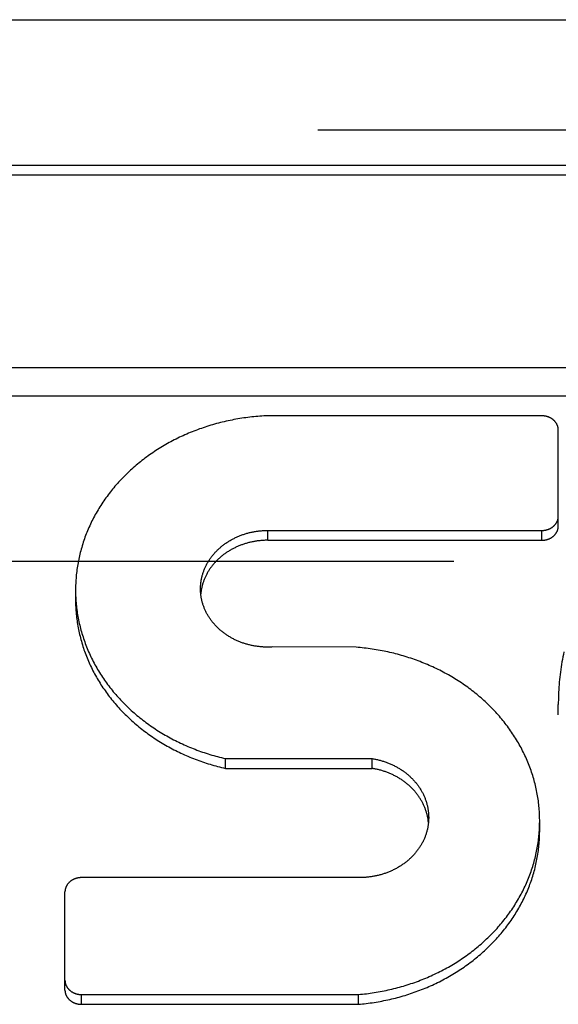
# Model space of a CAD drawing. Header units: inches. Extents: x 0 to 82.5, y 0 to 53.4.
# Tile 109 of 128: x 64.885 to 65.16, y 33.516 to 34.017. Entities that reach past the tile are written whole.
import ezdxf

# ---------------------------------------------------------------- set-up
doc = ezdxf.new("R2010")
doc.units = ezdxf.units.IN
doc.header["$LTSCALE"] = 4.538835
doc.header["$MEASUREMENT"] = 0
doc.linetypes.add('HIDDEN', pattern=[0.2, 0.1, -0.1])
doc.layers.add('DEFAULT_2', color=8, linetype='HIDDEN')
doc.layers.add('DOOR_ASSEMBLY', color=7, linetype='CONTINUOUS')

msp = doc.modelspace()

# ---------------------------------------------------------------- linework, layer by layer
at = {"layer": 'DEFAULT_2', "color": 8, "linetype": 'HIDDEN'}
msp.add_line((79.63096, 33.74122), (64.43799, 33.74122), dxfattribs=at)
at = {"layer": 'DOOR_ASSEMBLY', "color": 3, "linetype": 'Continuous'}
msp.add_line((64.15914, 34.01712), (79.90981, 34.01712), dxfattribs=at)
at = {"layer": 'DOOR_ASSEMBLY', "color": 8, "linetype": 'HIDDEN'}
msp.add_line((64.12948, 33.96112), (79.93948, 33.96112), dxfattribs=at)
at = {"layer": 'DOOR_ASSEMBLY', "color": 7, "linetype": 'Continuous'}
for p, q in [((65.76972, 33.94292), (64.79923, 33.94292)), ((65.76972, 33.93792), (64.79923, 33.93792)), ((66.01317, 33.83985), (64.55578, 33.83985)), ((66.02002, 33.82546), (64.54894, 33.82546)), ((65.15148, 33.81545), (65.01185, 33.81545)), ((65.15988, 33.75935), (65.15988, 33.80817)), ((65.01185, 33.75208), (65.01185, 33.75708)), ((65.01185, 33.75708), (65.15148, 33.75708)), ((65.15148, 33.75208), (65.15148, 33.75708)), ((65.01185, 33.75208), (65.15148, 33.75208)), ((65.05692, 33.69758), (65.01421, 33.69774)), ((65.15988, 33.66319), (65.15988, 33.66839)), ((64.9902, 33.63594), (64.9902, 33.64094)), ((64.9902, 33.64094), (65.065, 33.64094)), ((65.065, 33.63594), (65.065, 33.64094)), ((64.9902, 33.63594), (65.065, 33.63594)), ((65.15038, 33.60416), (65.15038, 33.60962)), ((65.05852, 33.58032), (64.91688, 33.58032)), ((64.90848, 33.5231), (64.90848, 33.57304)), ((64.91688, 33.51582), (64.91688, 33.52082)), ((64.91688, 33.52082), (65.05799, 33.52082)), ((65.05799, 33.51582), (65.05799, 33.52082)), ((64.91688, 33.51582), (65.05799, 33.51582))]:
    msp.add_line(p, q, dxfattribs=at)
for points in [[(65.01185, 33.81545), (65.01083, 33.8154), (65.0098, 33.81535), (65.00878, 33.81529), (65.00776, 33.81522), (65.00674, 33.81514), (65.00572, 33.81505), (65.0047, 33.81495), (65.00368, 33.81485), (65.00267, 33.81473), (65.00165, 33.81461), (65.00064, 33.81448), (64.99963, 33.81434), (64.99862, 33.81419), (64.99761, 33.81403), (64.9966, 33.81386), (64.9956, 33.81369), (64.9946, 33.8135), (64.9936, 33.81331), (64.9926, 33.81311), (64.9916, 33.8129), (64.99061, 33.81268), (64.98962, 33.81245), (64.98863, 33.81222), (64.98765, 33.81197), (64.98667, 33.81172), (64.98569, 33.81146), (64.98471, 33.81119), (64.98374, 33.81091), (64.98277, 33.81062), (64.9818, 33.81033), (64.98084, 33.81003), (64.97988, 33.80971), (64.97892, 33.80939), (64.97797, 33.80906), (64.97702, 33.80873), (64.97608, 33.80838), (64.97514, 33.80803), (64.9742, 33.80767), (64.97327, 33.8073), (64.97234, 33.80692), (64.97142, 33.80654), (64.9705, 33.80614), (64.96959, 33.80574), (64.96868, 33.80533), (64.96777, 33.80492), (64.96687, 33.80449), (64.96598, 33.80406), (64.96509, 33.80362), (64.9642, 33.80317), (64.96333, 33.80272), (64.96245, 33.80225), (64.96158, 33.80178), (64.96072, 33.8013), (64.95986, 33.80082), (64.95901, 33.80033), (64.95816, 33.79983), (64.95732, 33.79932), (64.95649, 33.7988), (64.95566, 33.79828), (64.95484, 33.79775), (64.95402, 33.79722), (64.95321, 33.79667), (64.95241, 33.79612), (64.95161, 33.79556), (64.95082, 33.795), (64.95003, 33.79443), (64.94926, 33.79385), (64.94849, 33.79327), (64.94772, 33.79268), (64.94696, 33.79208), (64.94621, 33.79147), (64.94547, 33.79086), (64.94473, 33.79025), (64.944, 33.78962), (64.94328, 33.78899), (64.94257, 33.78836), (64.94186, 33.78772), (64.94116, 33.78707), (64.94047, 33.78641), (64.93978, 33.78575), (64.93911, 33.78509), (64.93844, 33.78442), (64.93778, 33.78374), (64.93712, 33.78305), (64.93648, 33.78237), (64.93584, 33.78167), (64.93521, 33.78097), (64.93459, 33.78027), (64.93397, 33.77955), (64.93337, 33.77884), (64.93277, 33.77812), (64.93218, 33.77739), (64.9316, 33.77666), (64.93103, 33.77592), (64.93047, 33.77518), (64.92991, 33.77444), (64.92937, 33.77368), (64.92883, 33.77293), (64.9283, 33.77217), (64.92778, 33.7714), (64.92727, 33.77063), (64.92677, 33.76986), (64.92628, 33.76908), (64.92579, 33.7683), (64.92532, 33.76751), (64.92485, 33.76672), (64.92439, 33.76593), (64.92395, 33.76513), (64.92351, 33.76433), (64.92308, 33.76352), (64.92266, 33.76271), (64.92225, 33.7619), (64.92185, 33.76108), (64.92146, 33.76026), (64.92107, 33.75944), (64.9207, 33.75861), (64.92034, 33.75778), (64.91999, 33.75695), (64.91964, 33.75611), (64.91931, 33.75528), (64.91898, 33.75443), (64.91867, 33.75359), (64.91837, 33.75274), (64.91807, 33.75189), (64.91778, 33.75104), (64.91751, 33.75019), (64.91724, 33.74933), (64.91699, 33.74847), (64.91674, 33.74761), (64.91651, 33.74674), (64.91628, 33.74588), (64.91607, 33.74501), (64.91586, 33.74414), (64.91567, 33.74327), (64.91548, 33.7424), (64.9153, 33.74152), (64.91514, 33.74065), (64.91498, 33.73977), (64.91484, 33.73889), (64.9147, 33.73801), (64.91458, 33.73713), (64.91446, 33.73625), (64.91436, 33.73537), (64.91427, 33.73448), (64.91418, 33.7336), (64.91411, 33.73271), (64.91404, 33.73183), (64.91399, 33.73094), (64.91395, 33.73005), (64.91392, 33.72917), (64.91389, 33.72828), (64.91388, 33.72739), (64.91388, 33.72176)], [(65.15988, 33.80817), (65.15988, 33.80831), (65.15987, 33.80844), (65.15986, 33.80858), (65.15985, 33.80871), (65.15984, 33.80885), (65.15982, 33.80899), (65.15981, 33.80912), (65.15978, 33.80925), (65.15976, 33.80939), (65.15973, 33.80952), (65.1597, 33.80966), (65.15967, 33.80979), (65.15963, 33.80992), (65.15959, 33.81005), (65.15955, 33.81018), (65.1595, 33.81031), (65.15946, 33.81044), (65.15941, 33.81057), (65.15935, 33.8107), (65.1593, 33.81083), (65.15924, 33.81095), (65.15918, 33.81108), (65.15911, 33.8112), (65.15905, 33.81133), (65.15898, 33.81145), (65.1589, 33.81157), (65.15883, 33.81169), (65.15875, 33.81181), (65.15867, 33.81193), (65.15859, 33.81204), (65.15851, 33.81216), (65.15842, 33.81227), (65.15833, 33.81238), (65.15824, 33.81249), (65.15814, 33.8126), (65.15804, 33.81271), (65.15795, 33.81281), (65.15784, 33.81292), (65.15774, 33.81302), (65.15764, 33.81312), (65.15753, 33.81322), (65.15742, 33.81331), (65.15731, 33.81341), (65.15719, 33.8135), (65.15707, 33.81359), (65.15696, 33.81368), (65.15684, 33.81377), (65.15671, 33.81386), (65.15659, 33.81394), (65.15647, 33.81402), (65.15634, 33.8141), (65.15621, 33.81418), (65.15608, 33.81426), (65.15595, 33.81433), (65.15581, 33.8144), (65.15568, 33.81447), (65.15554, 33.81454), (65.1554, 33.8146), (65.15526, 33.81466), (65.15512, 33.81472), (65.15498, 33.81478), (65.15484, 33.81484), (65.15469, 33.81489), (65.15455, 33.81494), (65.1544, 33.81499), (65.15425, 33.81504), (65.1541, 33.81508), (65.15395, 33.81512), (65.1538, 33.81516), (65.15365, 33.8152), (65.1535, 33.81523), (65.15335, 33.81526), (65.15319, 33.81529), (65.15304, 33.81532), (65.15288, 33.81534), (65.15273, 33.81536), (65.15257, 33.81538), (65.15242, 33.8154), (65.15226, 33.81541), (65.15211, 33.81542), (65.15195, 33.81543), (65.15179, 33.81544), (65.15163, 33.81544), (65.15148, 33.81545)], [(65.15148, 33.75708), (65.15163, 33.75708), (65.15179, 33.75708), (65.15195, 33.75709), (65.15211, 33.7571), (65.15226, 33.75711), (65.15242, 33.75712), (65.15257, 33.75714), (65.15273, 33.75716), (65.15288, 33.75718), (65.15304, 33.7572), (65.15319, 33.75723), (65.15335, 33.75726), (65.1535, 33.75729), (65.15365, 33.75732), (65.1538, 33.75736), (65.15395, 33.7574), (65.1541, 33.75744), (65.15425, 33.75748), (65.1544, 33.75753), (65.15455, 33.75758), (65.15469, 33.75763), (65.15484, 33.75768), (65.15498, 33.75774), (65.15512, 33.7578), (65.15526, 33.75786), (65.1554, 33.75792), (65.15554, 33.75798), (65.15568, 33.75805), (65.15581, 33.75812), (65.15595, 33.75819), (65.15608, 33.75826), (65.15621, 33.75834), (65.15634, 33.75842), (65.15647, 33.7585), (65.15659, 33.75858), (65.15671, 33.75866), (65.15684, 33.75875), (65.15696, 33.75884), (65.15707, 33.75893), (65.15719, 33.75902), (65.15731, 33.75911), (65.15742, 33.75921), (65.15753, 33.7593), (65.15764, 33.7594), (65.15774, 33.7595), (65.15784, 33.7596), (65.15795, 33.75971), (65.15804, 33.75981), (65.15814, 33.75992), (65.15824, 33.76003), (65.15833, 33.76014), (65.15842, 33.76025), (65.15851, 33.76036), (65.15859, 33.76048), (65.15867, 33.7606), (65.15875, 33.76071), (65.15883, 33.76083), (65.1589, 33.76095), (65.15898, 33.76107), (65.15905, 33.76119), (65.15911, 33.76132), (65.15918, 33.76144), (65.15924, 33.76157), (65.1593, 33.76169), (65.15935, 33.76182), (65.15941, 33.76195), (65.15946, 33.76208), (65.1595, 33.76221), (65.15955, 33.76234), (65.15959, 33.76247), (65.15963, 33.7626), (65.15967, 33.76273), (65.1597, 33.76286), (65.15973, 33.763), (65.15976, 33.76313), (65.15978, 33.76327), (65.15981, 33.7634), (65.15982, 33.76354), (65.15984, 33.76367), (65.15985, 33.76381), (65.15986, 33.76394), (65.15987, 33.76408), (65.15988, 33.76421), (65.15988, 33.76435)], [(65.15148, 33.75208), (65.15163, 33.75208), (65.15178, 33.75208), (65.15194, 33.75209), (65.15209, 33.75209), (65.15224, 33.75211), (65.1524, 33.75212), (65.15255, 33.75213), (65.1527, 33.75215), (65.15285, 33.75217), (65.153, 33.7522), (65.15315, 33.75222), (65.1533, 33.75225), (65.15345, 33.75228), (65.1536, 33.75231), (65.15375, 33.75235), (65.1539, 33.75238), (65.15404, 33.75242), (65.15419, 33.75246), (65.15433, 33.75251), (65.15448, 33.75256), (65.15462, 33.7526), (65.15476, 33.75265), (65.1549, 33.75271), (65.15504, 33.75276), (65.15518, 33.75282), (65.15532, 33.75288), (65.15545, 33.75294), (65.15559, 33.75301), (65.15572, 33.75307), (65.15585, 33.75314), (65.15598, 33.75321), (65.15611, 33.75328), (65.15624, 33.75336), (65.15637, 33.75343), (65.15649, 33.75351), (65.15661, 33.75359), (65.15673, 33.75367), (65.15685, 33.75376), (65.15697, 33.75384), (65.15708, 33.75393), (65.1572, 33.75402), (65.15731, 33.75411), (65.15742, 33.75421), (65.15752, 33.7543), (65.15763, 33.7544), (65.15773, 33.7545), (65.15784, 33.75459), (65.15793, 33.7547), (65.15803, 33.7548), (65.15813, 33.7549), (65.15822, 33.75501), (65.15831, 33.75512), (65.1584, 33.75523), (65.15848, 33.75534), (65.15857, 33.75545), (65.15865, 33.75556), (65.15873, 33.75567), (65.1588, 33.75579), (65.15888, 33.75591), (65.15895, 33.75602), (65.15902, 33.75614), (65.15908, 33.75626), (65.15915, 33.75638), (65.15921, 33.7565), (65.15927, 33.75663), (65.15932, 33.75675), (65.15938, 33.75688), (65.15943, 33.757), (65.15948, 33.75713), (65.15952, 33.75725), (65.15956, 33.75738), (65.1596, 33.75751), (65.15964, 33.75764), (65.15968, 33.75777), (65.15971, 33.7579), (65.15974, 33.75803), (65.15976, 33.75816), (65.15979, 33.75829), (65.15981, 33.75842), (65.15983, 33.75855), (65.15984, 33.75869), (65.15986, 33.75882), (65.15987, 33.75895), (65.15987, 33.75908), (65.15988, 33.75922), (65.15988, 33.75935)], [(64.97755, 33.72737), (64.97755, 33.72752), (64.97756, 33.72791), (64.97757, 33.7283), (64.97759, 33.72869), (64.97761, 33.72908), (64.97764, 33.72947), (64.97767, 33.72986), (64.97771, 33.73025), (64.97776, 33.73064), (64.97781, 33.73103), (64.97787, 33.73142), (64.97794, 33.7318), (64.97801, 33.73219), (64.97808, 33.73258), (64.97816, 33.73296), (64.97825, 33.73334), (64.97835, 33.73373), (64.97844, 33.73411), (64.97855, 33.73449), (64.97866, 33.73487), (64.97878, 33.73524), (64.9789, 33.73562), (64.97903, 33.73599), (64.97916, 33.73637), (64.9793, 33.73674), (64.97945, 33.73711), (64.9796, 33.73748), (64.97975, 33.73784), (64.97992, 33.73821), (64.98008, 33.73857), (64.98026, 33.73893), (64.98043, 33.73929), (64.98062, 33.73965), (64.98081, 33.74), (64.981, 33.74036), (64.9812, 33.74071), (64.98141, 33.74105), (64.98162, 33.7414), (64.98183, 33.74174), (64.98205, 33.74208), (64.98228, 33.74242), (64.98251, 33.74276), (64.98275, 33.74309), (64.98299, 33.74342), (64.98324, 33.74375), (64.98349, 33.74407), (64.98374, 33.7444), (64.984, 33.74471), (64.98427, 33.74503), (64.98454, 33.74534), (64.98482, 33.74565), (64.9851, 33.74596), (64.98538, 33.74626), (64.98567, 33.74656), (64.98596, 33.74686), (64.98626, 33.74715), (64.98657, 33.74744), (64.98687, 33.74773), (64.98718, 33.74801), (64.9875, 33.74829), (64.98782, 33.74857), (64.98814, 33.74884), (64.98847, 33.74911), (64.9888, 33.74937), (64.98914, 33.74963), (64.98948, 33.74989), (64.98982, 33.75014), (64.99017, 33.75039), (64.99052, 33.75064), (64.99088, 33.75088), (64.99124, 33.75111), (64.9916, 33.75135), (64.99197, 33.75157), (64.99234, 33.7518), (64.99271, 33.75202), (64.99309, 33.75224), (64.99346, 33.75245), (64.99385, 33.75265), (64.99423, 33.75286), (64.99462, 33.75306), (64.99501, 33.75325), (64.99541, 33.75344), (64.99581, 33.75362), (64.99621, 33.7538), (64.99661, 33.75398), (64.99701, 33.75415), (64.99742, 33.75432), (64.99783, 33.75448), (64.99825, 33.75464), (64.99866, 33.75479), (64.99908, 33.75494), (64.9995, 33.75508), (64.99992, 33.75522), (65.00035, 33.75535), (65.00077, 33.75548), (65.0012, 33.75561), (65.00163, 33.75573), (65.00206, 33.75584), (65.00249, 33.75595), (65.00293, 33.75605), (65.00337, 33.75615), (65.0038, 33.75625), (65.00424, 33.75634), (65.00468, 33.75642), (65.00513, 33.7565), (65.00557, 33.75657), (65.00601, 33.75664), (65.00646, 33.75671), (65.0069, 33.75676), (65.00735, 33.75682), (65.0078, 33.75687), (65.00825, 33.75691), (65.0087, 33.75695), (65.00915, 33.75698), (65.0096, 33.75701), (65.01005, 33.75703), (65.0105, 33.75705), (65.01095, 33.75706), (65.0114, 33.75707), (65.01185, 33.75708)], [(65.01185, 33.75208), (65.0114, 33.75207), (65.01096, 33.75206), (65.01051, 33.75205), (65.01006, 33.75203), (65.00961, 33.75201), (65.00917, 33.75198), (65.00872, 33.75195), (65.00828, 33.75191), (65.00783, 33.75187), (65.00739, 33.75182), (65.00694, 33.75177), (65.0065, 33.75171), (65.00606, 33.75165), (65.00562, 33.75158), (65.00518, 33.75151), (65.00474, 33.75143), (65.0043, 33.75135), (65.00387, 33.75126), (65.00343, 33.75117), (65.003, 33.75107), (65.00257, 33.75097), (65.00214, 33.75086), (65.00171, 33.75075), (65.00128, 33.75063), (65.00086, 33.75051), (65.00044, 33.75038), (65.00001, 33.75025), (64.9996, 33.75011), (64.99918, 33.74997), (64.99876, 33.74983), (64.99835, 33.74968), (64.99794, 33.74952), (64.99753, 33.74936), (64.99713, 33.7492), (64.99672, 33.74903), (64.99632, 33.74886), (64.99593, 33.74868), (64.99553, 33.7485), (64.99514, 33.74831), (64.99475, 33.74812), (64.99436, 33.74792), (64.99398, 33.74772), (64.9936, 33.74752), (64.99322, 33.74731), (64.99285, 33.7471), (64.99248, 33.74688), (64.99211, 33.74666), (64.99174, 33.74644), (64.99138, 33.74621), (64.99103, 33.74597), (64.99067, 33.74574), (64.99032, 33.74549), (64.98997, 33.74525), (64.98963, 33.745), (64.98929, 33.74475), (64.98896, 33.74449), (64.98863, 33.74423), (64.9883, 33.74396), (64.98797, 33.7437), (64.98766, 33.74343), (64.98734, 33.74315), (64.98703, 33.74287), (64.98672, 33.74259), (64.98642, 33.7423), (64.98612, 33.74201), (64.98583, 33.74172), (64.98554, 33.74143), (64.98525, 33.74113), (64.98497, 33.74082), (64.9847, 33.74052), (64.98443, 33.74021), (64.98416, 33.7399), (64.9839, 33.73959), (64.98364, 33.73927), (64.98339, 33.73895), (64.98314, 33.73862), (64.9829, 33.7383), (64.98266, 33.73797), (64.98243, 33.73764), (64.9822, 33.73731), (64.98198, 33.73697), (64.98176, 33.73663), (64.98155, 33.73629), (64.98134, 33.73594), (64.98114, 33.7356), (64.98094, 33.73525), (64.98075, 33.7349), (64.98057, 33.73455), (64.98038, 33.73419), (64.98021, 33.73384), (64.98004, 33.73348), (64.97987, 33.73312), (64.97972, 33.73276), (64.97956, 33.73239), (64.97941, 33.73203), (64.97927, 33.73166), (64.97913, 33.73129), (64.979, 33.73092), (64.97888, 33.73055), (64.97876, 33.73017), (64.97864, 33.7298), (64.97853, 33.72942), (64.97843, 33.72905), (64.97833, 33.72867), (64.97824, 33.72829), (64.97815, 33.72791), (64.97807, 33.72753), (64.978, 33.72714), (64.97793, 33.72676), (64.97786, 33.72638), (64.97781, 33.72599), (64.97776, 33.72561), (64.97771, 33.72522), (64.97767, 33.72487)], [(65.01421, 33.69774), (65.01376, 33.69771), (65.01331, 33.69769), (65.01285, 33.69768), (65.0124, 33.69767), (65.01195, 33.69767), (65.0115, 33.69767), (65.01105, 33.69767), (65.0106, 33.69769), (65.01015, 33.6977), (65.0097, 33.69772), (65.00925, 33.69775), (65.0088, 33.69778), (65.00835, 33.69782), (65.0079, 33.69786), (65.00745, 33.69791), (65.007, 33.69796), (65.00656, 33.69802), (65.00611, 33.69808), (65.00567, 33.69815), (65.00522, 33.69823), (65.00478, 33.6983), (65.00434, 33.69839), (65.0039, 33.69847), (65.00346, 33.69857), (65.00303, 33.69867), (65.00259, 33.69877), (65.00216, 33.69888), (65.00173, 33.69899), (65.00129, 33.69911), (65.00087, 33.69923), (65.00044, 33.69936), (65.00002, 33.69949), (64.99959, 33.69963), (64.99917, 33.69977), (64.99875, 33.69992), (64.99834, 33.70007), (64.99792, 33.70022), (64.99751, 33.70039), (64.9971, 33.70055), (64.9967, 33.70072), (64.9963, 33.7009), (64.99589, 33.70108), (64.9955, 33.70126), (64.9951, 33.70145), (64.99471, 33.70164), (64.99432, 33.70184), (64.99393, 33.70204), (64.99355, 33.70225), (64.99317, 33.70246), (64.99279, 33.70267), (64.99242, 33.70289), (64.99205, 33.70312), (64.99168, 33.70334), (64.99132, 33.70358), (64.99096, 33.70381), (64.9906, 33.70405), (64.99025, 33.7043), (64.9899, 33.70454), (64.98956, 33.7048), (64.98922, 33.70505), (64.98888, 33.70531), (64.98855, 33.70558), (64.98822, 33.70584), (64.98789, 33.70611), (64.98757, 33.70639), (64.98725, 33.70667), (64.98694, 33.70695), (64.98663, 33.70724), (64.98633, 33.70752), (64.98603, 33.70782), (64.98574, 33.70811), (64.98545, 33.70841), (64.98516, 33.70871), (64.98488, 33.70902), (64.9846, 33.70933), (64.98433, 33.70964), (64.98406, 33.70996), (64.9838, 33.71027), (64.98354, 33.7106), (64.98329, 33.71092), (64.98304, 33.71125), (64.9828, 33.71158), (64.98256, 33.71191), (64.98233, 33.71224), (64.9821, 33.71258), (64.98188, 33.71292), (64.98167, 33.71326), (64.98145, 33.71361), (64.98125, 33.71396), (64.98105, 33.71431), (64.98085, 33.71466), (64.98066, 33.71501), (64.98048, 33.71537), (64.9803, 33.71573), (64.98012, 33.71609), (64.97995, 33.71645), (64.97979, 33.71682), (64.97963, 33.71718), (64.97948, 33.71755), (64.97933, 33.71792), (64.97919, 33.71829), (64.97906, 33.71866), (64.97893, 33.71904), (64.9788, 33.71941), (64.97869, 33.71979), (64.97857, 33.72017), (64.97847, 33.72055), (64.97837, 33.72093), (64.97827, 33.72131), (64.97818, 33.7217), (64.9781, 33.72208), (64.97802, 33.72246), (64.97795, 33.72285), (64.97788, 33.72324), (64.97782, 33.72362), (64.97777, 33.72401), (64.97772, 33.7244), (64.97768, 33.72479), (64.97764, 33.72518), (64.97761, 33.72557), (64.97759, 33.72596), (64.97757, 33.72635), (64.97756, 33.72674), (64.97755, 33.72713), (64.97755, 33.72737)], [(64.91388, 33.72676), (64.91388, 33.72651), (64.91389, 33.72562), (64.9139, 33.72473), (64.91393, 33.72384), (64.91397, 33.72296), (64.91402, 33.72207), (64.91408, 33.72119), (64.91415, 33.7203), (64.91423, 33.71941), (64.91432, 33.71853), (64.91442, 33.71765), (64.91453, 33.71677), (64.91465, 33.71588), (64.91478, 33.715), (64.91492, 33.71413), (64.91507, 33.71325), (64.91523, 33.71237), (64.91541, 33.7115), (64.91559, 33.71062), (64.91578, 33.70975), (64.91598, 33.70888), (64.91619, 33.70801), (64.91641, 33.70715), (64.91664, 33.70628), (64.91689, 33.70542), (64.91714, 33.70456), (64.9174, 33.7037), (64.91767, 33.70285), (64.91795, 33.70199), (64.91824, 33.70114), (64.91854, 33.70029), (64.91885, 33.69945), (64.91917, 33.6986), (64.9195, 33.69776), (64.91984, 33.69693), (64.92019, 33.69609), (64.92055, 33.69526), (64.92092, 33.69443), (64.9213, 33.69361), (64.92168, 33.69279), (64.92208, 33.69197), (64.92249, 33.69115), (64.9229, 33.69034), (64.92333, 33.68954), (64.92376, 33.68873), (64.92421, 33.68793), (64.92466, 33.68714), (64.92512, 33.68634), (64.92559, 33.68556), (64.92607, 33.68477), (64.92656, 33.68399), (64.92706, 33.68322), (64.92757, 33.68245), (64.92808, 33.68168), (64.92861, 33.68092), (64.92914, 33.68016), (64.92968, 33.67941), (64.93023, 33.67866), (64.93079, 33.67791), (64.93136, 33.67718), (64.93194, 33.67644), (64.93252, 33.67571), (64.93312, 33.67499), (64.93372, 33.67427), (64.93433, 33.67356), (64.93495, 33.67285), (64.93557, 33.67215), (64.93621, 33.67145), (64.93685, 33.67076), (64.9375, 33.67008), (64.93816, 33.6694), (64.93883, 33.66872), (64.9395, 33.66805), (64.94018, 33.66739), (64.94087, 33.66673), (64.94157, 33.66608), (64.94227, 33.66544), (64.94298, 33.6648), (64.9437, 33.66417), (64.94443, 33.66354), (64.94516, 33.66292), (64.9459, 33.66231), (64.94665, 33.6617), (64.9474, 33.6611), (64.94817, 33.66051), (64.94893, 33.65992), (64.94971, 33.65934), (64.95049, 33.65877), (64.95128, 33.6582), (64.95207, 33.65764), (64.95287, 33.65708), (64.95368, 33.65654), (64.9545, 33.656), (64.95532, 33.65547), (64.95614, 33.65494), (64.95697, 33.65442), (64.95781, 33.65391), (64.95866, 33.65341), (64.95951, 33.65291), (64.96036, 33.65243), (64.96122, 33.65194), (64.96209, 33.65147), (64.96296, 33.651), (64.96384, 33.65055), (64.96472, 33.65009), (64.96561, 33.64965), (64.9665, 33.64922), (64.9674, 33.64879), (64.9683, 33.64837), (64.96921, 33.64795), (64.97012, 33.64755), (64.97104, 33.64715), (64.97196, 33.64677), (64.97288, 33.64638), (64.97381, 33.64601), (64.97475, 33.64565), (64.97569, 33.64529), (64.97663, 33.64494), (64.97757, 33.6446), (64.97852, 33.64427), (64.97948, 33.64395), (64.98044, 33.64363), (64.9814, 33.64333), (64.98236, 33.64303), (64.98333, 33.64274), (64.9843, 33.64245), (64.98528, 33.64218), (64.98626, 33.64192), (64.98724, 33.64166), (64.98822, 33.64141), (64.98921, 33.64117), (64.9902, 33.64094)], [(64.91388, 33.72176), (64.91388, 33.72157), (64.91389, 33.72069), (64.9139, 33.71981), (64.91393, 33.71893), (64.91397, 33.71805), (64.91401, 33.71717), (64.91407, 33.71629), (64.91414, 33.71541), (64.91422, 33.71453), (64.91431, 33.71365), (64.9144, 33.71278), (64.91451, 33.7119), (64.91463, 33.71103), (64.91476, 33.71015), (64.9149, 33.70928), (64.91504, 33.70841), (64.9152, 33.70754), (64.91537, 33.70667), (64.91555, 33.7058), (64.91574, 33.70493), (64.91593, 33.70407), (64.91614, 33.70321), (64.91636, 33.70235), (64.91659, 33.70149), (64.91682, 33.70063), (64.91707, 33.69978), (64.91733, 33.69892), (64.9176, 33.69807), (64.91787, 33.69722), (64.91816, 33.69638), (64.91845, 33.69554), (64.91876, 33.69469), (64.91907, 33.69386), (64.9194, 33.69302), (64.91973, 33.69219), (64.92008, 33.69136), (64.92043, 33.69053), (64.92079, 33.68971), (64.92117, 33.68889), (64.92155, 33.68807), (64.92194, 33.68726), (64.92234, 33.68645), (64.92275, 33.68564), (64.92317, 33.68484), (64.92359, 33.68404), (64.92403, 33.68324), (64.92448, 33.68245), (64.92493, 33.68166), (64.9254, 33.68088), (64.92587, 33.6801), (64.92635, 33.67932), (64.92684, 33.67855), (64.92734, 33.67778), (64.92785, 33.67702), (64.92837, 33.67626), (64.92889, 33.67551), (64.92943, 33.67476), (64.92997, 33.67401), (64.93052, 33.67327), (64.93108, 33.67254), (64.93165, 33.67181), (64.93223, 33.67108), (64.93281, 33.67036), (64.93341, 33.66964), (64.93401, 33.66893), (64.93462, 33.66823), (64.93524, 33.66753), (64.93586, 33.66683), (64.9365, 33.66614), (64.93714, 33.66546), (64.93779, 33.66478), (64.93844, 33.66411), (64.93911, 33.66344), (64.93978, 33.66278), (64.94046, 33.66212), (64.94115, 33.66147), (64.94184, 33.66083), (64.94254, 33.66019), (64.94325, 33.65956), (64.94397, 33.65893), (64.94469, 33.65832), (64.94542, 33.6577), (64.94616, 33.6571), (64.94691, 33.65649), (64.94766, 33.6559), (64.94842, 33.65531), (64.94918, 33.65473), (64.94995, 33.65416), (64.95073, 33.65359), (64.95152, 33.65303), (64.95231, 33.65247), (64.95311, 33.65193), (64.95391, 33.65139), (64.95472, 33.65085), (64.95553, 33.65033), (64.95636, 33.64981), (64.95718, 33.64929), (64.95802, 33.64879), (64.95886, 33.64829), (64.9597, 33.6478), (64.96055, 33.64732), (64.96141, 33.64684), (64.96227, 33.64637), (64.96314, 33.64591), (64.96401, 33.64546), (64.96489, 33.64501), (64.96577, 33.64457), (64.96666, 33.64414), (64.96755, 33.64372), (64.96845, 33.6433), (64.96935, 33.64289), (64.97025, 33.64249), (64.97116, 33.6421), (64.97208, 33.64171), (64.973, 33.64134), (64.97392, 33.64097), (64.97485, 33.64061), (64.97578, 33.64025), (64.97672, 33.63991), (64.97766, 33.63957), (64.97861, 33.63924), (64.97955, 33.63892), (64.9805, 33.63861), (64.98146, 33.63831), (64.98242, 33.63801), (64.98338, 33.63772), (64.98434, 33.63744), (64.98531, 33.63717), (64.98628, 33.63691), (64.98726, 33.63665), (64.98823, 33.63641), (64.98921, 33.63617), (64.9902, 33.63594)], [(65.15038, 33.60962), (65.15037, 33.61051), (65.15035, 33.61139), (65.15031, 33.61228), (65.15027, 33.61316), (65.15022, 33.61405), (65.15016, 33.61493), (65.15009, 33.61582), (65.15001, 33.6167), (65.14991, 33.61758), (65.14981, 33.61846), (65.1497, 33.61934), (65.14958, 33.62022), (65.14945, 33.6211), (65.1493, 33.62198), (65.14915, 33.62286), (65.14899, 33.62373), (65.14881, 33.6246), (65.14863, 33.62548), (65.14844, 33.62635), (65.14823, 33.62721), (65.14802, 33.62808), (65.1478, 33.62895), (65.14757, 33.62981), (65.14732, 33.63067), (65.14707, 33.63153), (65.14681, 33.63238), (65.14653, 33.63324), (65.14625, 33.63409), (65.14596, 33.63494), (65.14566, 33.63578), (65.14535, 33.63663), (65.14502, 33.63747), (65.14469, 33.63831), (65.14435, 33.63914), (65.144, 33.63998), (65.14364, 33.64081), (65.14327, 33.64163), (65.14289, 33.64245), (65.14251, 33.64327), (65.14211, 33.64409), (65.1417, 33.6449), (65.14128, 33.64571), (65.14086, 33.64652), (65.14042, 33.64732), (65.13998, 33.64812), (65.13952, 33.64891), (65.13906, 33.6497), (65.13859, 33.65049), (65.13811, 33.65127), (65.13762, 33.65205), (65.13712, 33.65282), (65.13661, 33.65359), (65.1361, 33.65436), (65.13557, 33.65512), (65.13504, 33.65587), (65.13449, 33.65662), (65.13394, 33.65737), (65.13338, 33.65811), (65.13281, 33.65885), (65.13224, 33.65958), (65.13165, 33.66031), (65.13106, 33.66103), (65.13046, 33.66174), (65.12985, 33.66245), (65.12923, 33.66316), (65.1286, 33.66386), (65.12797, 33.66456), (65.12732, 33.66525), (65.12667, 33.66593), (65.12602, 33.66661), (65.12535, 33.66728), (65.12468, 33.66795), (65.12399, 33.66861), (65.12331, 33.66926), (65.12261, 33.66991), (65.12191, 33.67055), (65.12119, 33.67119), (65.12048, 33.67182), (65.11975, 33.67245), (65.11902, 33.67306), (65.11828, 33.67368), (65.11753, 33.67428), (65.11678, 33.67488), (65.11601, 33.67547), (65.11525, 33.67606), (65.11447, 33.67664), (65.11369, 33.67721), (65.1129, 33.67778), (65.11211, 33.67833), (65.11131, 33.67889), (65.1105, 33.67943), (65.10969, 33.67997), (65.10887, 33.6805), (65.10805, 33.68102), (65.10721, 33.68154), (65.10638, 33.68205), (65.10553, 33.68255), (65.10469, 33.68305), (65.10383, 33.68353), (65.10297, 33.68401), (65.10211, 33.68449), (65.10123, 33.68495), (65.10036, 33.68541), (65.09948, 33.68586), (65.09859, 33.6863), (65.0977, 33.68673), (65.0968, 33.68716), (65.0959, 33.68758), (65.09499, 33.68799), (65.09408, 33.68839), (65.09317, 33.68879), (65.09225, 33.68918), (65.09132, 33.68956), (65.0904, 33.68993), (65.08946, 33.69029), (65.08853, 33.69065), (65.08758, 33.69099), (65.08664, 33.69133), (65.08569, 33.69166), (65.08474, 33.69199), (65.08378, 33.6923), (65.08282, 33.69261), (65.08186, 33.69291), (65.08089, 33.6932), (65.07992, 33.69348), (65.07895, 33.69375), (65.07797, 33.69401), (65.07699, 33.69427), (65.07601, 33.69452), (65.07502, 33.69476), (65.07404, 33.69499), (65.07304, 33.69521), (65.07205, 33.69542), (65.07106, 33.69563), (65.07006, 33.69582), (65.06906, 33.69601), (65.06806, 33.69619), (65.06705, 33.69636), (65.06605, 33.69652), (65.06504, 33.69667), (65.06403, 33.69682), (65.06302, 33.69695), (65.06201, 33.69708), (65.06099, 33.6972), (65.05998, 33.6973), (65.05896, 33.69741), (65.05794, 33.6975), (65.05692, 33.69758)], [(65.16273, 33.69525), (65.16246, 33.69397), (65.16221, 33.6927), (65.16197, 33.69142), (65.16174, 33.69014), (65.16153, 33.68886), (65.16133, 33.68758), (65.16114, 33.6863), (65.16096, 33.68501), (65.1608, 33.68372), (65.16065, 33.68244), (65.16052, 33.68115), (65.16039, 33.67986), (65.16028, 33.67857), (65.16019, 33.67728), (65.1601, 33.67599), (65.16003, 33.67469), (65.15998, 33.6734), (65.15993, 33.67211), (65.1599, 33.67082), (65.15988, 33.66952), (65.15988, 33.66839)], [(65.065, 33.64094), (65.06545, 33.64087), (65.0659, 33.64078), (65.06635, 33.6407), (65.0668, 33.64061), (65.06725, 33.64051), (65.0677, 33.64041), (65.06814, 33.6403), (65.06859, 33.64019), (65.06903, 33.64007), (65.06947, 33.63995), (65.06991, 33.63983), (65.07034, 33.63969), (65.07078, 33.63956), (65.07121, 33.63942), (65.07164, 33.63927), (65.07207, 33.63912), (65.07249, 33.63896), (65.07291, 33.6388), (65.07334, 33.63864), (65.07375, 33.63847), (65.07417, 33.63829), (65.07458, 33.63811), (65.07499, 33.63793), (65.0754, 33.63774), (65.0758, 33.63754), (65.0762, 33.63735), (65.0766, 33.63714), (65.077, 33.63694), (65.07739, 33.63672), (65.07778, 33.63651), (65.07816, 33.63629), (65.07854, 33.63606), (65.07892, 33.63583), (65.0793, 33.6356), (65.07967, 33.63536), (65.08004, 33.63512), (65.0804, 33.63488), (65.08076, 33.63463), (65.08112, 33.63437), (65.08147, 33.63411), (65.08182, 33.63385), (65.08217, 33.63359), (65.08251, 33.63332), (65.08284, 33.63304), (65.08318, 33.63276), (65.0835, 33.63248), (65.08383, 33.6322), (65.08415, 33.63191), (65.08446, 33.63162), (65.08477, 33.63132), (65.08508, 33.63102), (65.08538, 33.63072), (65.08568, 33.63041), (65.08597, 33.6301), (65.08626, 33.62979), (65.08654, 33.62948), (65.08682, 33.62916), (65.0871, 33.62883), (65.08736, 33.62851), (65.08763, 33.62818), (65.08789, 33.62785), (65.08814, 33.62751), (65.08839, 33.62718), (65.08863, 33.62684), (65.08887, 33.62649), (65.0891, 33.62615), (65.08933, 33.6258), (65.08955, 33.62545), (65.08977, 33.6251), (65.08998, 33.62474), (65.09019, 33.62439), (65.09039, 33.62403), (65.09059, 33.62366), (65.09078, 33.6233), (65.09096, 33.62293), (65.09114, 33.62256), (65.09131, 33.62219), (65.09148, 33.62182), (65.09165, 33.62145), (65.0918, 33.62107), (65.09195, 33.62069), (65.0921, 33.62031), (65.09224, 33.61993), (65.09237, 33.61955), (65.0925, 33.61916), (65.09262, 33.61878), (65.09274, 33.61839), (65.09285, 33.618), (65.09295, 33.61761), (65.09305, 33.61722), (65.09314, 33.61683), (65.09323, 33.61644), (65.09331, 33.61604), (65.09339, 33.61565), (65.09345, 33.61525), (65.09352, 33.61486), (65.09357, 33.61446), (65.09363, 33.61406), (65.09367, 33.61366), (65.09371, 33.61327), (65.09374, 33.61287), (65.09377, 33.61247), (65.09379, 33.61207), (65.0938, 33.61167), (65.09381, 33.61127), (65.09382, 33.61089)], [(65.0937, 33.60839), (65.09368, 33.60861), (65.09363, 33.60901), (65.09358, 33.6094), (65.09353, 33.6098), (65.09347, 33.61019), (65.0934, 33.61058), (65.09332, 33.61097), (65.09325, 33.61136), (65.09316, 33.61175), (65.09307, 33.61214), (65.09297, 33.61253), (65.09287, 33.61292), (65.09276, 33.6133), (65.09265, 33.61369), (65.09253, 33.61407), (65.0924, 33.61445), (65.09227, 33.61483), (65.09214, 33.61521), (65.09199, 33.61558), (65.09185, 33.61596), (65.09169, 33.61633), (65.09153, 33.61671), (65.09137, 33.61708), (65.0912, 33.61744), (65.09102, 33.61781), (65.09084, 33.61817), (65.09065, 33.61854), (65.09046, 33.6189), (65.09027, 33.61925), (65.09006, 33.61961), (65.08985, 33.61996), (65.08964, 33.62031), (65.08942, 33.62066), (65.0892, 33.62101), (65.08897, 33.62135), (65.08874, 33.62169), (65.0885, 33.62203), (65.08825, 33.62236), (65.088, 33.6227), (65.08775, 33.62303), (65.08749, 33.62335), (65.08723, 33.62368), (65.08696, 33.624), (65.08668, 33.62432), (65.08641, 33.62463), (65.08612, 33.62494), (65.08583, 33.62525), (65.08554, 33.62556), (65.08525, 33.62586), (65.08494, 33.62616), (65.08464, 33.62645), (65.08433, 33.62674), (65.08401, 33.62703), (65.08369, 33.62732), (65.08337, 33.6276), (65.08304, 33.62787), (65.08271, 33.62815), (65.08238, 33.62842), (65.08204, 33.62868), (65.0817, 33.62895), (65.08135, 33.6292), (65.081, 33.62946), (65.08064, 33.62971), (65.08028, 33.62996), (65.07992, 33.6302), (65.07956, 33.63044), (65.07919, 33.63067), (65.07881, 33.6309), (65.07844, 33.63113), (65.07806, 33.63135), (65.07768, 33.63157), (65.07729, 33.63178), (65.0769, 33.63199), (65.07651, 33.63219), (65.07611, 33.63239), (65.07571, 33.63259), (65.07531, 33.63278), (65.07491, 33.63296), (65.0745, 33.63315), (65.07409, 33.63332), (65.07368, 33.6335), (65.07326, 33.63366), (65.07285, 33.63383), (65.07243, 33.63399), (65.07201, 33.63414), (65.07158, 33.63429), (65.07116, 33.63443), (65.07073, 33.63457), (65.0703, 33.63471), (65.06986, 33.63484), (65.06943, 33.63496), (65.06899, 33.63508), (65.06856, 33.6352), (65.06812, 33.63531), (65.06767, 33.63541), (65.06723, 33.63551), (65.06679, 33.63561), (65.06634, 33.6357), (65.06589, 33.63579), (65.06545, 33.63587), (65.065, 33.63594)], [(65.05799, 33.52082), (65.05901, 33.52092), (65.06002, 33.52102), (65.06104, 33.52113), (65.06205, 33.52124), (65.06307, 33.52137), (65.06408, 33.52151), (65.06509, 33.52165), (65.06609, 33.5218), (65.0671, 33.52197), (65.0681, 33.52214), (65.0691, 33.52231), (65.0701, 33.5225), (65.0711, 33.5227), (65.0721, 33.5229), (65.07309, 33.52312), (65.07408, 33.52334), (65.07507, 33.52357), (65.07605, 33.52381), (65.07704, 33.52406), (65.07802, 33.52431), (65.07899, 33.52458), (65.07996, 33.52485), (65.08093, 33.52513), (65.0819, 33.52542), (65.08286, 33.52572), (65.08382, 33.52603), (65.08478, 33.52634), (65.08573, 33.52667), (65.08668, 33.527), (65.08763, 33.52734), (65.08857, 33.52768), (65.08951, 33.52804), (65.09044, 33.5284), (65.09137, 33.52878), (65.09229, 33.52916), (65.09321, 33.52954), (65.09413, 33.52994), (65.09504, 33.53034), (65.09594, 33.53076), (65.09684, 33.53117), (65.09774, 33.5316), (65.09863, 33.53204), (65.09952, 33.53248), (65.1004, 33.53293), (65.10127, 33.53339), (65.10215, 33.53385), (65.10301, 33.53433), (65.10387, 33.53481), (65.10472, 33.53529), (65.10557, 33.53579), (65.10642, 33.53629), (65.10725, 33.5368), (65.10808, 33.53732), (65.10891, 33.53784), (65.10973, 33.53837), (65.11054, 33.53891), (65.11135, 33.53946), (65.11215, 33.54001), (65.11294, 33.54057), (65.11373, 33.54113), (65.11451, 33.5417), (65.11528, 33.54228), (65.11605, 33.54287), (65.11681, 33.54346), (65.11756, 33.54406), (65.11831, 33.54467), (65.11905, 33.54528), (65.11978, 33.5459), (65.12051, 33.54652), (65.12123, 33.54715), (65.12194, 33.54779), (65.12264, 33.54843), (65.12334, 33.54908), (65.12403, 33.54974), (65.12471, 33.5504), (65.12538, 33.55107), (65.12605, 33.55174), (65.1267, 33.55242), (65.12735, 33.5531), (65.128, 33.55379), (65.12863, 33.55449), (65.12926, 33.55519), (65.12987, 33.55589), (65.13048, 33.55661), (65.13109, 33.55732), (65.13168, 33.55804), (65.13226, 33.55877), (65.13284, 33.5595), (65.13341, 33.56024), (65.13397, 33.56098), (65.13452, 33.56173), (65.13506, 33.56248), (65.13559, 33.56323), (65.13612, 33.564), (65.13664, 33.56476), (65.13714, 33.56553), (65.13764, 33.5663), (65.13813, 33.56708), (65.13861, 33.56786), (65.13908, 33.56865), (65.13955, 33.56944), (65.14, 33.57023), (65.14044, 33.57103), (65.14088, 33.57184), (65.1413, 33.57264), (65.14172, 33.57345), (65.14213, 33.57426), (65.14252, 33.57508), (65.14291, 33.5759), (65.14329, 33.57672), (65.14366, 33.57755), (65.14402, 33.57838), (65.14437, 33.57921), (65.14471, 33.58005), (65.14504, 33.58088), (65.14536, 33.58173), (65.14567, 33.58257), (65.14597, 33.58342), (65.14627, 33.58427), (65.14655, 33.58512), (65.14682, 33.58597), (65.14708, 33.58683), (65.14733, 33.58769), (65.14758, 33.58855), (65.14781, 33.58941), (65.14803, 33.59027), (65.14824, 33.59114), (65.14845, 33.59201), (65.14864, 33.59288), (65.14882, 33.59375), (65.14899, 33.59463), (65.14916, 33.5955), (65.14931, 33.59638), (65.14945, 33.59725), (65.14958, 33.59813), (65.14971, 33.59901), (65.14982, 33.59989), (65.14992, 33.60077), (65.15001, 33.60166), (65.15009, 33.60254), (65.15016, 33.60342), (65.15022, 33.60431), (65.15028, 33.60519), (65.15032, 33.60608), (65.15035, 33.60696), (65.15037, 33.60785), (65.15038, 33.60874), (65.15038, 33.60916)], [(65.09382, 33.61089), (65.09381, 33.61047), (65.0938, 33.61007), (65.09379, 33.60967), (65.09377, 33.60927), (65.09374, 33.60887), (65.09371, 33.60847), (65.09367, 33.60807), (65.09362, 33.60767), (65.09357, 33.60728), (65.09351, 33.60688), (65.09345, 33.60648), (65.09338, 33.60609), (65.0933, 33.60569), (65.09322, 33.6053), (65.09313, 33.60491), (65.09304, 33.60452), (65.09294, 33.60412), (65.09284, 33.60373), (65.09272, 33.60335), (65.09261, 33.60296), (65.09248, 33.60257), (65.09236, 33.60219), (65.09222, 33.60181), (65.09208, 33.60143), (65.09194, 33.60105), (65.09178, 33.60067), (65.09163, 33.60029), (65.09146, 33.59992), (65.0913, 33.59955), (65.09112, 33.59918), (65.09094, 33.59881), (65.09076, 33.59844), (65.09057, 33.59808), (65.09037, 33.59771), (65.09017, 33.59735), (65.08996, 33.597), (65.08975, 33.59664), (65.08953, 33.59629), (65.08931, 33.59594), (65.08908, 33.59559), (65.08884, 33.59525), (65.08861, 33.5949), (65.08836, 33.59456), (65.08811, 33.59423), (65.08786, 33.59389), (65.0876, 33.59356), (65.08733, 33.59324), (65.08707, 33.59291), (65.08679, 33.59259), (65.08651, 33.59227), (65.08623, 33.59195), (65.08594, 33.59164), (65.08565, 33.59133), (65.08535, 33.59103), (65.08505, 33.59072), (65.08474, 33.59043), (65.08443, 33.59013), (65.08411, 33.58984), (65.08379, 33.58955), (65.08347, 33.58927), (65.08314, 33.58898), (65.08281, 33.58871), (65.08247, 33.58843), (65.08213, 33.58816), (65.08178, 33.5879), (65.08143, 33.58764), (65.08108, 33.58738), (65.08072, 33.58713), (65.08036, 33.58688), (65.08, 33.58663), (65.07963, 33.58639), (65.07926, 33.58615), (65.07888, 33.58592), (65.0785, 33.58569), (65.07812, 33.58547), (65.07773, 33.58525), (65.07734, 33.58503), (65.07695, 33.58482), (65.07656, 33.58461), (65.07616, 33.58441), (65.07576, 33.58421), (65.07535, 33.58402), (65.07495, 33.58383), (65.07453, 33.58365), (65.07412, 33.58347), (65.07371, 33.58329), (65.07329, 33.58312), (65.07287, 33.58296), (65.07244, 33.5828), (65.07202, 33.58264), (65.07159, 33.58249), (65.07116, 33.58235), (65.07073, 33.58221), (65.07029, 33.58207), (65.06986, 33.58194), (65.06942, 33.58181), (65.06898, 33.58169), (65.06854, 33.58158), (65.06809, 33.58147), (65.06765, 33.58136), (65.0672, 33.58126), (65.06675, 33.58116), (65.0663, 33.58107), (65.06585, 33.58099), (65.0654, 33.58091), (65.06495, 33.58083), (65.06449, 33.58076), (65.06404, 33.5807), (65.06358, 33.58064), (65.06312, 33.58058), (65.06266, 33.58053), (65.0622, 33.58049), (65.06174, 33.58045), (65.06128, 33.58041), (65.06082, 33.58038), (65.06036, 33.58036), (65.0599, 33.58034), (65.05944, 33.58033), (65.05898, 33.58032), (65.05852, 33.58032)], [(65.05799, 33.51582), (65.059, 33.51591), (65.06001, 33.51601), (65.06102, 33.51612), (65.06203, 33.51624), (65.06303, 33.51637), (65.06404, 33.5165), (65.06504, 33.51664), (65.06604, 33.51679), (65.06704, 33.51696), (65.06804, 33.51712), (65.06903, 33.5173), (65.07002, 33.51749), (65.07102, 33.51768), (65.072, 33.51788), (65.07299, 33.5181), (65.07397, 33.51832), (65.07496, 33.51854), (65.07593, 33.51878), (65.07691, 33.51903), (65.07788, 33.51928), (65.07885, 33.51954), (65.07982, 33.51981), (65.08078, 33.52009), (65.08175, 33.52038), (65.0827, 33.52067), (65.08366, 33.52097), (65.08461, 33.52129), (65.08555, 33.5216), (65.0865, 33.52193), (65.08744, 33.52227), (65.08837, 33.52261), (65.0893, 33.52296), (65.09023, 33.52332), (65.09115, 33.52369), (65.09207, 33.52407), (65.09299, 33.52445), (65.0939, 33.52484), (65.0948, 33.52524), (65.09571, 33.52565), (65.0966, 33.52606), (65.09749, 33.52648), (65.09838, 33.52691), (65.09926, 33.52735), (65.10014, 33.5278), (65.10101, 33.52825), (65.10188, 33.52871), (65.10274, 33.52918), (65.10359, 33.52965), (65.10444, 33.53013), (65.10529, 33.53062), (65.10613, 33.53112), (65.10696, 33.53162), (65.10779, 33.53213), (65.10861, 33.53265), (65.10943, 33.53318), (65.11024, 33.53371), (65.11104, 33.53425), (65.11184, 33.53479), (65.11263, 33.53534), (65.11341, 33.5359), (65.11419, 33.53647), (65.11496, 33.53704), (65.11573, 33.53762), (65.11648, 33.53821), (65.11724, 33.5388), (65.11798, 33.5394), (65.11872, 33.54), (65.11945, 33.54061), (65.12017, 33.54123), (65.12089, 33.54186), (65.1216, 33.54249), (65.1223, 33.54312), (65.123, 33.54376), (65.12368, 33.54441), (65.12437, 33.54507), (65.12504, 33.54573), (65.1257, 33.54639), (65.12636, 33.54706), (65.12701, 33.54774), (65.12765, 33.54842), (65.12829, 33.54911), (65.12891, 33.5498), (65.12953, 33.5505), (65.13014, 33.5512), (65.13074, 33.55191), (65.13134, 33.55263), (65.13192, 33.55335), (65.1325, 33.55407), (65.13307, 33.5548), (65.13363, 33.55553), (65.13418, 33.55627), (65.13473, 33.55701), (65.13526, 33.55776), (65.13579, 33.55851), (65.13631, 33.55927), (65.13682, 33.56003), (65.13732, 33.5608), (65.13781, 33.56157), (65.13829, 33.56234), (65.13877, 33.56312), (65.13923, 33.5639), (65.13969, 33.56469), (65.14014, 33.56548), (65.14057, 33.56627), (65.141, 33.56707), (65.14142, 33.56787), (65.14183, 33.56868), (65.14224, 33.56949), (65.14263, 33.5703), (65.14301, 33.57111), (65.14338, 33.57193), (65.14375, 33.57275), (65.1441, 33.57358), (65.14445, 33.57441), (65.14478, 33.57524), (65.14511, 33.57607), (65.14543, 33.57691), (65.14574, 33.57775), (65.14603, 33.57859), (65.14632, 33.57943), (65.1466, 33.58028), (65.14687, 33.58113), (65.14713, 33.58198), (65.14738, 33.58283), (65.14761, 33.58369), (65.14784, 33.58454), (65.14806, 33.5854), (65.14827, 33.58626), (65.14847, 33.58713), (65.14866, 33.58799), (65.14884, 33.58886), (65.14901, 33.58972), (65.14917, 33.59059), (65.14932, 33.59146), (65.14946, 33.59234), (65.14959, 33.59321), (65.14972, 33.59408), (65.14983, 33.59496), (65.14993, 33.59583), (65.15002, 33.59671), (65.1501, 33.59759), (65.15017, 33.59846), (65.15023, 33.59934), (65.15028, 33.60022), (65.15032, 33.6011), (65.15035, 33.60198), (65.15037, 33.60286), (65.15038, 33.60374), (65.15038, 33.60416)], [(64.91688, 33.58032), (64.91672, 33.58032), (64.91656, 33.58031), (64.91641, 33.58031), (64.91625, 33.5803), (64.91609, 33.58029), (64.91594, 33.58027), (64.91578, 33.58026), (64.91563, 33.58024), (64.91547, 33.58022), (64.91532, 33.58019), (64.91516, 33.58017), (64.91501, 33.58014), (64.91486, 33.58011), (64.9147, 33.58007), (64.91455, 33.58004), (64.9144, 33.58), (64.91425, 33.57995), (64.9141, 33.57991), (64.91396, 33.57986), (64.91381, 33.57982), (64.91366, 33.57977), (64.91352, 33.57971), (64.91338, 33.57966), (64.91323, 33.5796), (64.91309, 33.57954), (64.91295, 33.57948), (64.91281, 33.57941), (64.91268, 33.57934), (64.91254, 33.57928), (64.91241, 33.5792), (64.91228, 33.57913), (64.91215, 33.57906), (64.91202, 33.57898), (64.91189, 33.5789), (64.91176, 33.57882), (64.91164, 33.57873), (64.91152, 33.57865), (64.9114, 33.57856), (64.91128, 33.57847), (64.91116, 33.57838), (64.91105, 33.57828), (64.91094, 33.57819), (64.91083, 33.57809), (64.91072, 33.57799), (64.91061, 33.57789), (64.91051, 33.57779), (64.91041, 33.57769), (64.91031, 33.57758), (64.91021, 33.57747), (64.91012, 33.57736), (64.91003, 33.57725), (64.90994, 33.57714), (64.90985, 33.57703), (64.90977, 33.57692), (64.90968, 33.5768), (64.9096, 33.57668), (64.90953, 33.57656), (64.90945, 33.57644), (64.90938, 33.57632), (64.90931, 33.5762), (64.90924, 33.57608), (64.90918, 33.57595), (64.90912, 33.57583), (64.90906, 33.5757), (64.909, 33.57558), (64.90895, 33.57545), (64.9089, 33.57532), (64.90885, 33.57519), (64.90881, 33.57506), (64.90876, 33.57493), (64.90872, 33.5748), (64.90869, 33.57466), (64.90865, 33.57453), (64.90862, 33.5744), (64.9086, 33.57426), (64.90857, 33.57413), (64.90855, 33.57399), (64.90853, 33.57386), (64.90851, 33.57372), (64.9085, 33.57359), (64.90849, 33.57345), (64.90848, 33.57332), (64.90848, 33.57318), (64.90848, 33.57304)], [(64.90848, 33.5281), (64.90848, 33.52796), (64.90848, 33.52783), (64.90849, 33.52769), (64.9085, 33.52755), (64.90851, 33.52742), (64.90853, 33.52728), (64.90855, 33.52715), (64.90857, 33.52701), (64.9086, 33.52688), (64.90862, 33.52675), (64.90865, 33.52661), (64.90869, 33.52648), (64.90872, 33.52635), (64.90876, 33.52622), (64.90881, 33.52608), (64.90885, 33.52595), (64.9089, 33.52582), (64.90895, 33.5257), (64.909, 33.52557), (64.90906, 33.52544), (64.90912, 33.52531), (64.90918, 33.52519), (64.90924, 33.52506), (64.90931, 33.52494), (64.90938, 33.52482), (64.90945, 33.5247), (64.90953, 33.52458), (64.9096, 33.52446), (64.90968, 33.52434), (64.90977, 33.52423), (64.90985, 33.52411), (64.90994, 33.524), (64.91003, 33.52389), (64.91012, 33.52378), (64.91021, 33.52367), (64.91031, 33.52356), (64.91041, 33.52346), (64.91051, 33.52335), (64.91061, 33.52325), (64.91072, 33.52315), (64.91083, 33.52305), (64.91094, 33.52295), (64.91105, 33.52286), (64.91116, 33.52277), (64.91128, 33.52267), (64.9114, 33.52258), (64.91152, 33.5225), (64.91164, 33.52241), (64.91176, 33.52233), (64.91189, 33.52224), (64.91202, 33.52217), (64.91215, 33.52209), (64.91228, 33.52201), (64.91241, 33.52194), (64.91254, 33.52187), (64.91268, 33.5218), (64.91281, 33.52173), (64.91295, 33.52167), (64.91309, 33.5216), (64.91323, 33.52154), (64.91338, 33.52149), (64.91352, 33.52143), (64.91366, 33.52138), (64.91381, 33.52133), (64.91396, 33.52128), (64.9141, 33.52123), (64.91425, 33.52119), (64.9144, 33.52115), (64.91455, 33.52111), (64.9147, 33.52107), (64.91486, 33.52104), (64.91501, 33.52101), (64.91516, 33.52098), (64.91532, 33.52095), (64.91547, 33.52093), (64.91563, 33.5209), (64.91578, 33.52089), (64.91594, 33.52087), (64.91609, 33.52086), (64.91625, 33.52084), (64.91641, 33.52083), (64.91656, 33.52083), (64.91672, 33.52082), (64.91688, 33.52082)], [(64.90848, 33.5231), (64.90848, 33.52297), (64.90848, 33.52283), (64.90849, 33.5227), (64.9085, 33.52257), (64.90851, 33.52243), (64.90853, 33.5223), (64.90855, 33.52217), (64.90857, 33.52204), (64.90859, 33.52191), (64.90862, 33.52178), (64.90865, 33.52165), (64.90868, 33.52152), (64.90871, 33.52139), (64.90875, 33.52126), (64.90879, 33.52113), (64.90883, 33.521), (64.90888, 33.52088), (64.90893, 33.52075), (64.90898, 33.52062), (64.90903, 33.5205), (64.90909, 33.52038), (64.90915, 33.52025), (64.90921, 33.52013), (64.90927, 33.52001), (64.90934, 33.51989), (64.90941, 33.51977), (64.90948, 33.51965), (64.90955, 33.51954), (64.90963, 33.51942), (64.90971, 33.51931), (64.90979, 33.5192), (64.90987, 33.51908), (64.90996, 33.51897), (64.91005, 33.51887), (64.91014, 33.51876), (64.91023, 33.51865), (64.91032, 33.51855), (64.91042, 33.51844), (64.91052, 33.51834), (64.91062, 33.51824), (64.91072, 33.51815), (64.91083, 33.51805), (64.91094, 33.51795), (64.91105, 33.51786), (64.91116, 33.51777), (64.91127, 33.51768), (64.91139, 33.51759), (64.9115, 33.51751), (64.91162, 33.51742), (64.91174, 33.51734), (64.91187, 33.51726), (64.91199, 33.51718), (64.91212, 33.51711), (64.91224, 33.51703), (64.91237, 33.51696), (64.9125, 33.51689), (64.91263, 33.51682), (64.91277, 33.51675), (64.9129, 33.51669), (64.91304, 33.51663), (64.91317, 33.51657), (64.91331, 33.51651), (64.91345, 33.51646), (64.91359, 33.5164), (64.91373, 33.51635), (64.91388, 33.5163), (64.91402, 33.51626), (64.91417, 33.51621), (64.91431, 33.51617), (64.91446, 33.51613), (64.9146, 33.51609), (64.91475, 33.51606), (64.9149, 33.51603), (64.91505, 33.516), (64.9152, 33.51597), (64.91535, 33.51594), (64.9155, 33.51592), (64.91565, 33.5159), (64.91581, 33.51588), (64.91596, 33.51587), (64.91611, 33.51585), (64.91626, 33.51584), (64.91642, 33.51583), (64.91657, 33.51583), (64.91672, 33.51582), (64.91688, 33.51582)]]:
    msp.add_lwpolyline(points, dxfattribs=at)

doc.saveas('drawing.dxf')
